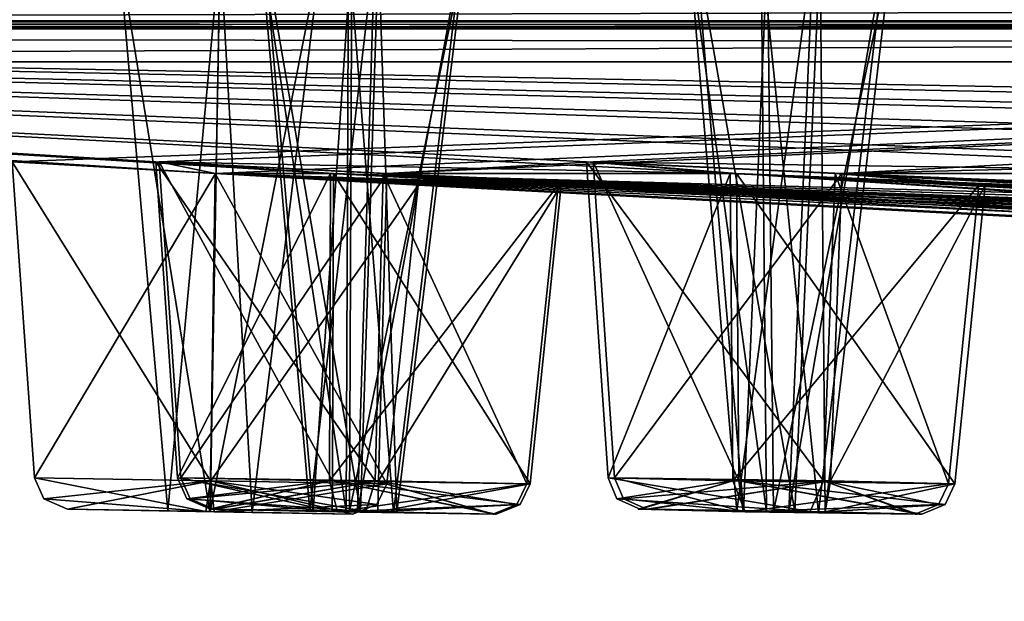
# Model space of a CAD drawing. Header units: inches. Extents: x 0.45 to 9.5, y -0.08 to 2.37.
# Tile 4 of 256: x 1.03 to 1.26, y -0.01 to 0.13. Entities that reach past the tile are written whole.
import ezdxf

# ---------------------------------------------------------------- set-up
doc = ezdxf.new("R2010")
doc.units = ezdxf.units.IN
doc.header["$LTSCALE"] = 86.857513
doc.header["$MEASUREMENT"] = 0
for name, color, linetype in [('26', 7, 'CONTINUOUS'), ('393', 7, 'CONTINUOUS'), ('394', 7, 'CONTINUOUS'), ('395', 7, 'CONTINUOUS'), ('396', 7, 'CONTINUOUS'), ('397', 7, 'CONTINUOUS'), ('398', 7, 'CONTINUOUS'), ('399', 7, 'CONTINUOUS'), ('416', 7, 'CONTINUOUS'), ('417', 7, 'CONTINUOUS'), ('418', 7, 'CONTINUOUS'), ('419', 7, 'CONTINUOUS'), ('420', 7, 'CONTINUOUS'), ('421', 7, 'CONTINUOUS'), ('422', 7, 'CONTINUOUS'), ('439', 7, 'CONTINUOUS'), ('440', 7, 'CONTINUOUS'), ('441', 7, 'CONTINUOUS'), ('442', 7, 'CONTINUOUS'), ('443', 7, 'CONTINUOUS'), ('444', 7, 'CONTINUOUS'), ('445', 7, 'CONTINUOUS'), ('4907', 7, 'CONTINUOUS'), ('4908', 7, 'CONTINUOUS'), ('4909', 7, 'CONTINUOUS'), ('4910', 7, 'CONTINUOUS'), ('5', 7, 'CONTINUOUS'), ('5028', 7, 'CONTINUOUS'), ('5029', 7, 'CONTINUOUS'), ('5161', 7, 'CONTINUOUS'), ('5162', 7, 'CONTINUOUS'), ('5163', 7, 'CONTINUOUS'), ('876', 7, 'CONTINUOUS'), ('877', 7, 'CONTINUOUS'), ('878', 7, 'CONTINUOUS'), ('879', 7, 'CONTINUOUS'), ('880', 7, 'CONTINUOUS'), ('881', 7, 'CONTINUOUS'), ('882', 7, 'CONTINUOUS'), ('899', 7, 'CONTINUOUS'), ('900', 7, 'CONTINUOUS'), ('901', 7, 'CONTINUOUS'), ('902', 7, 'CONTINUOUS'), ('903', 7, 'CONTINUOUS'), ('904', 7, 'CONTINUOUS'), ('905', 7, 'CONTINUOUS')]:
    doc.layers.add(name, color=color, linetype=linetype)

msp = doc.modelspace()

# ---------------------------------------------------------------- linework, layer by layer
at = {"layer": '26', "linetype": 'CONTINUOUS'}
for points in [[(1.07871, 0.15759, -4.53761), (3.63647, 0.06757, -4.54358), (1.09712, 0.15766, -4.83304), (1.07871, 0.15759, -4.53761)], [(3.63647, 0.06757, -4.54358), (1.07871, 0.15759, -4.53761), (3.12452, 0.07738, -4.54397), (3.63647, 0.06757, -4.54358)], [(3.12452, 0.07738, -4.54397), (1.07871, 0.15759, -4.53761), (2.61254, 0.09091, -4.54436), (3.12452, 0.07738, -4.54397)], [(2.61254, 0.09091, -4.54436), (1.07871, 0.15759, -4.53761), (2.10081, 0.10852, -4.53686), (2.61254, 0.09091, -4.54436)], [(2.10081, 0.10852, -4.53686), (1.07871, 0.15759, -4.53761), (1.58908, 0.13059, -4.53331), (2.10081, 0.10852, -4.53686)], [(3.63647, 0.06757, -4.54358), (4.14842, 0.06116, -4.54319), (1.09712, 0.15766, -4.83304), (3.63647, 0.06757, -4.54358)], [(1.09712, 0.15766, -4.83304), (4.14842, 0.06116, -4.54319), (1.61179, 0.13059, -4.83274), (1.09712, 0.15766, -4.83304)], [(1.09765, 0.15759, -4.02806), (3.63627, 0.06757, -4.31356), (3.12431, 0.07738, -4.31394), (1.09765, 0.15759, -4.02806)], [(3.63627, 0.06757, -4.31356), (1.09765, 0.15759, -4.02806), (1.61114, 0.13059, -4.02744), (3.63627, 0.06757, -4.31356)], [(1.09765, 0.15759, -4.02806), (3.12431, 0.07738, -4.31394), (2.61237, 0.09091, -4.31432), (1.09765, 0.15759, -4.02806)], [(1.09765, 0.15759, -4.02806), (2.61237, 0.09091, -4.31432), (2.10236, 0.10845, -4.3226), (1.09765, 0.15759, -4.02806)], [(1.09765, 0.15759, -4.02806), (2.10236, 0.10845, -4.3226), (1.58897, 0.13059, -4.32692), (1.09765, 0.15759, -4.02806)], [(1.18328, 0.15766, -5.33575), (1.1263, 0.1576, -5.04528), (2.16346, 0.10852, -5.03434), (1.18328, 0.15766, -5.33575)], [(2.16346, 0.10852, -5.03434), (1.1263, 0.1576, -5.04528), (1.64266, 0.13059, -5.03681), (2.16346, 0.10852, -5.03434)], [(1.1829, 0.1576, -3.52533), (1.31251, 0.15149, -3.44909), (2.68755, 0.09091, -3.82553), (1.1829, 0.1576, -3.52533)], [(2.55119, 0.09442, -3.91422), (1.1829, 0.1576, -3.52533), (2.68755, 0.09091, -3.82553), (2.55119, 0.09442, -3.91422)], [(1.1829, 0.1576, -3.52533), (2.55119, 0.09442, -3.91422), (2.16423, 0.10845, -3.82533), (1.1829, 0.1576, -3.52533)], [(1.1829, 0.1576, -3.52533), (2.16423, 0.10845, -3.82533), (1.64179, 0.13059, -3.82334), (1.1829, 0.1576, -3.52533)], [(1.31399, 0.15149, -5.41155), (1.18328, 0.15766, -5.33575), (2.68845, 0.09091, -5.03304), (1.31399, 0.15149, -5.41155)], [(2.68845, 0.09091, -5.03304), (1.18328, 0.15766, -5.33575), (2.16346, 0.10852, -5.03434), (2.68845, 0.09091, -5.03304)]]:
    msp.add_3dface(points, dxfattribs=at)
at = {"layer": '393', "linetype": 'CONTINUOUS'}
for points in [[(1.07862, 0.14699, -4.45413), (1.05496, 0.14678, -4.43051), (1.07621, 0.01575, -4.44032), (1.07862, 0.14699, -4.45413)], [(1.07621, 0.01575, -4.44032), (1.05496, 0.14678, -4.43051), (1.06641, 0.01592, -4.4305), (1.07621, 0.01575, -4.44032)], [(1.08609, 0.01558, -4.43049), (1.07862, 0.14699, -4.45413), (1.07621, 0.01575, -4.44032), (1.08609, 0.01558, -4.43049)], [(1.10225, 0.14719, -4.43048), (1.07862, 0.14699, -4.45413), (1.08609, 0.01558, -4.43049), (1.10225, 0.14719, -4.43048)]]:
    msp.add_3dface(points, dxfattribs=at)
at = {"layer": '394', "linetype": 'CONTINUOUS'}
for points in [[(1.05496, 0.14678, -4.43051), (1.07858, 0.14699, -4.40686), (1.06641, 0.01592, -4.4305), (1.05496, 0.14678, -4.43051)], [(1.06641, 0.01592, -4.4305), (1.07858, 0.14699, -4.40686), (1.07628, 0.01575, -4.42068), (1.06641, 0.01592, -4.4305)], [(1.07858, 0.14699, -4.40686), (1.10225, 0.14719, -4.43048), (1.07628, 0.01575, -4.42068), (1.07858, 0.14699, -4.40686)], [(1.10225, 0.14719, -4.43048), (1.08609, 0.01558, -4.43049), (1.07628, 0.01575, -4.42068), (1.10225, 0.14719, -4.43048)]]:
    msp.add_3dface(points, dxfattribs=at)
at = {"layer": '395', "linetype": 'CONTINUOUS'}
for points in [[(1.06641, 0.01592, -4.4305), (1.07628, 0.01575, -4.42068), (1.0431, 0.01633, -4.43052), (1.06641, 0.01592, -4.4305)], [(1.04316, 0.01633, -4.43249), (1.06641, 0.01592, -4.4305), (1.0431, 0.01633, -4.43052), (1.04316, 0.01633, -4.43249)], [(1.0431, 0.01633, -4.43052), (1.07628, 0.01575, -4.42068), (1.07524, 0.01577, -4.39739), (1.0431, 0.01633, -4.43052)], [(1.07621, 0.01575, -4.44032), (1.06641, 0.01592, -4.4305), (1.04316, 0.01633, -4.43249), (1.07621, 0.01575, -4.44032)], [(1.07725, 0.01573, -4.46361), (1.07621, 0.01575, -4.44032), (1.04316, 0.01633, -4.43249), (1.07725, 0.01573, -4.46361)], [(1.07524, 0.01577, -4.39739), (1.07628, 0.01575, -4.42068), (1.10933, 0.01517, -4.42851), (1.07524, 0.01577, -4.39739)], [(1.08609, 0.01558, -4.43049), (1.07621, 0.01575, -4.44032), (1.10939, 0.01517, -4.43047), (1.08609, 0.01558, -4.43049)], [(1.10939, 0.01517, -4.43047), (1.07621, 0.01575, -4.44032), (1.07725, 0.01573, -4.46361), (1.10939, 0.01517, -4.43047)], [(1.07628, 0.01575, -4.42068), (1.08609, 0.01558, -4.43049), (1.10933, 0.01517, -4.42851), (1.07628, 0.01575, -4.42068)], [(1.10933, 0.01517, -4.42851), (1.08609, 0.01558, -4.43049), (1.10939, 0.01517, -4.43047), (1.10933, 0.01517, -4.42851)]]:
    msp.add_3dface(points, dxfattribs=at)
at = {"layer": '396', "linetype": 'CONTINUOUS'}
for points in [[(1.03539, 0.02365, -4.43053), (1.07524, 0.01577, -4.39739), (1.07634, 0.02293, -4.38951), (1.03539, 0.02365, -4.43053)], [(1.07524, 0.01577, -4.39739), (1.03539, 0.02365, -4.43053), (1.03755, 0.01876, -4.43053), (1.07524, 0.01577, -4.39739)], [(1.07524, 0.01577, -4.39739), (1.10933, 0.01517, -4.42851), (1.07634, 0.02293, -4.38951), (1.07524, 0.01577, -4.39739)], [(1.10933, 0.01517, -4.42851), (1.10939, 0.01517, -4.43047), (1.07634, 0.02293, -4.38951), (1.10933, 0.01517, -4.42851)], [(1.07634, 0.02293, -4.38951), (1.10939, 0.01517, -4.43047), (1.11503, 0.01741, -4.43047), (1.07634, 0.02293, -4.38951)], [(1.11736, 0.02222, -4.43047), (1.07634, 0.02293, -4.38951), (1.11503, 0.01741, -4.43047), (1.11736, 0.02222, -4.43047)], [(1.0431, 0.01633, -4.43052), (1.07524, 0.01577, -4.39739), (1.03755, 0.01876, -4.43053), (1.0431, 0.01633, -4.43052)]]:
    msp.add_3dface(points, dxfattribs=at)
at = {"layer": '397', "linetype": 'CONTINUOUS'}
for points in [[(1.07743, 0.09449, -4.38324), (1.03024, 0.09724, -4.43053), (1.07634, 0.02293, -4.38951), (1.07743, 0.09449, -4.38324)], [(1.03024, 0.09724, -4.43053), (1.03539, 0.02365, -4.43053), (1.07634, 0.02293, -4.38951), (1.03024, 0.09724, -4.43053)], [(1.07743, 0.09449, -4.38324), (1.07634, 0.02293, -4.38951), (1.11736, 0.02222, -4.43047), (1.07743, 0.09449, -4.38324)], [(1.12467, 0.09176, -4.43046), (1.07743, 0.09449, -4.38324), (1.11736, 0.02222, -4.43047), (1.12467, 0.09176, -4.43046)]]:
    msp.add_3dface(points, dxfattribs=at)
at = {"layer": '398', "linetype": 'CONTINUOUS'}
for points in [[(1.03024, 0.09724, -4.43053), (1.0775, 0.09449, -4.47775), (1.03539, 0.02365, -4.43053), (1.03024, 0.09724, -4.43053)], [(1.03539, 0.02365, -4.43053), (1.0775, 0.09449, -4.47775), (1.0764, 0.02293, -4.47149), (1.03539, 0.02365, -4.43053)], [(1.0775, 0.09449, -4.47775), (1.12467, 0.09176, -4.43046), (1.0764, 0.02293, -4.47149), (1.0775, 0.09449, -4.47775)], [(1.12467, 0.09176, -4.43046), (1.11736, 0.02222, -4.43047), (1.0764, 0.02293, -4.47149), (1.12467, 0.09176, -4.43046)]]:
    msp.add_3dface(points, dxfattribs=at)
at = {"layer": '399', "linetype": 'CONTINUOUS'}
for points in [[(1.03755, 0.01876, -4.43053), (1.03539, 0.02365, -4.43053), (1.0764, 0.02293, -4.47149), (1.03755, 0.01876, -4.43053)], [(1.0431, 0.01633, -4.43052), (1.03755, 0.01876, -4.43053), (1.0764, 0.02293, -4.47149), (1.0431, 0.01633, -4.43052)], [(1.04316, 0.01633, -4.43249), (1.0431, 0.01633, -4.43052), (1.0764, 0.02293, -4.47149), (1.04316, 0.01633, -4.43249)], [(1.07725, 0.01573, -4.46361), (1.04316, 0.01633, -4.43249), (1.0764, 0.02293, -4.47149), (1.07725, 0.01573, -4.46361)], [(1.11736, 0.02222, -4.43047), (1.07725, 0.01573, -4.46361), (1.0764, 0.02293, -4.47149), (1.11736, 0.02222, -4.43047)], [(1.07725, 0.01573, -4.46361), (1.11736, 0.02222, -4.43047), (1.11503, 0.01741, -4.43047), (1.07725, 0.01573, -4.46361)], [(1.10939, 0.01517, -4.43047), (1.07725, 0.01573, -4.46361), (1.11503, 0.01741, -4.43047), (1.10939, 0.01517, -4.43047)]]:
    msp.add_3dface(points, dxfattribs=at)
at = {"layer": '416', "linetype": 'CONTINUOUS'}
for points in [[(1.11542, 0.14699, -4.96252), (1.08888, 0.14678, -4.94219), (1.11123, 0.01575, -4.94914), (1.11542, 0.14699, -4.96252)], [(1.11123, 0.01575, -4.94914), (1.08888, 0.14678, -4.94219), (1.10023, 0.01592, -4.94069), (1.11123, 0.01575, -4.94914)], [(1.11974, 0.01558, -4.9381), (1.11542, 0.14699, -4.96252), (1.11123, 0.01575, -4.94914), (1.11974, 0.01558, -4.9381)], [(1.13576, 0.14719, -4.93598), (1.11542, 0.14699, -4.96252), (1.11974, 0.01558, -4.9381), (1.13576, 0.14719, -4.93598)]]:
    msp.add_3dface(points, dxfattribs=at)
at = {"layer": '417', "linetype": 'CONTINUOUS'}
for points in [[(1.08888, 0.14678, -4.94219), (1.10922, 0.14699, -4.91565), (1.10023, 0.01592, -4.94069), (1.08888, 0.14678, -4.94219)], [(1.10023, 0.01592, -4.94069), (1.10922, 0.14699, -4.91565), (1.10874, 0.01575, -4.92965), (1.10023, 0.01592, -4.94069)], [(1.10922, 0.14699, -4.91565), (1.13576, 0.14719, -4.93598), (1.10874, 0.01575, -4.92965), (1.10922, 0.14699, -4.91565)], [(1.13576, 0.14719, -4.93598), (1.11974, 0.01558, -4.9381), (1.10874, 0.01575, -4.92965), (1.13576, 0.14719, -4.93598)]]:
    msp.add_3dface(points, dxfattribs=at)
at = {"layer": '418', "linetype": 'CONTINUOUS'}
for points in [[(1.10023, 0.01592, -4.94069), (1.10874, 0.01575, -4.92965), (1.07713, 0.01633, -4.94375), (1.10023, 0.01592, -4.94069)], [(1.07745, 0.01633, -4.94569), (1.10023, 0.01592, -4.94069), (1.07713, 0.01633, -4.94375), (1.07745, 0.01633, -4.94569)], [(1.07713, 0.01633, -4.94375), (1.10874, 0.01575, -4.92965), (1.10467, 0.01577, -4.9067), (1.07713, 0.01633, -4.94375)], [(1.11123, 0.01575, -4.94914), (1.10023, 0.01592, -4.94069), (1.07745, 0.01633, -4.94569), (1.11123, 0.01575, -4.94914)], [(1.11531, 0.01573, -4.97209), (1.11123, 0.01575, -4.94914), (1.07745, 0.01633, -4.94569), (1.11531, 0.01573, -4.97209)], [(1.10467, 0.01577, -4.9067), (1.10874, 0.01575, -4.92965), (1.14253, 0.01517, -4.9331), (1.10467, 0.01577, -4.9067)], [(1.10874, 0.01575, -4.92965), (1.11974, 0.01558, -4.9381), (1.14253, 0.01517, -4.9331), (1.10874, 0.01575, -4.92965)], [(1.11974, 0.01558, -4.9381), (1.11123, 0.01575, -4.94914), (1.14284, 0.01517, -4.93504), (1.11974, 0.01558, -4.9381)], [(1.14284, 0.01517, -4.93504), (1.11123, 0.01575, -4.94914), (1.11531, 0.01573, -4.97209), (1.14284, 0.01517, -4.93504)], [(1.14253, 0.01517, -4.9331), (1.11974, 0.01558, -4.9381), (1.14284, 0.01517, -4.93504), (1.14253, 0.01517, -4.9331)]]:
    msp.add_3dface(points, dxfattribs=at)
at = {"layer": '419', "linetype": 'CONTINUOUS'}
for points in [[(1.06948, 0.02365, -4.94476), (1.10467, 0.01577, -4.9067), (1.10473, 0.02293, -4.89874), (1.06948, 0.02365, -4.94476)], [(1.10467, 0.01577, -4.9067), (1.06948, 0.02365, -4.94476), (1.07162, 0.01876, -4.94448), (1.10467, 0.01577, -4.9067)], [(1.10467, 0.01577, -4.9067), (1.14253, 0.01517, -4.9331), (1.10473, 0.02293, -4.89874), (1.10467, 0.01577, -4.9067)], [(1.14253, 0.01517, -4.9331), (1.14284, 0.01517, -4.93504), (1.10473, 0.02293, -4.89874), (1.14253, 0.01517, -4.9331)], [(1.10473, 0.02293, -4.89874), (1.14284, 0.01517, -4.93504), (1.14843, 0.01741, -4.9343), (1.10473, 0.02293, -4.89874)], [(1.15074, 0.02222, -4.934), (1.10473, 0.02293, -4.89874), (1.14843, 0.01741, -4.9343), (1.15074, 0.02222, -4.934)], [(1.07713, 0.01633, -4.94375), (1.10467, 0.01577, -4.9067), (1.07162, 0.01876, -4.94448), (1.07713, 0.01633, -4.94375)]]:
    msp.add_3dface(points, dxfattribs=at)
at = {"layer": '420', "linetype": 'CONTINUOUS'}
for points in [[(1.10499, 0.09449, -4.89239), (1.06438, 0.09724, -4.94543), (1.10473, 0.02293, -4.89874), (1.10499, 0.09449, -4.89239)], [(1.06438, 0.09724, -4.94543), (1.06948, 0.02365, -4.94476), (1.10473, 0.02293, -4.89874), (1.06438, 0.09724, -4.94543)], [(1.10499, 0.09449, -4.89239), (1.10473, 0.02293, -4.89874), (1.15074, 0.02222, -4.934), (1.10499, 0.09449, -4.89239)], [(1.15799, 0.09176, -4.93304), (1.10499, 0.09449, -4.89239), (1.15074, 0.02222, -4.934), (1.15799, 0.09176, -4.93304)]]:
    msp.add_3dface(points, dxfattribs=at)
at = {"layer": '421', "linetype": 'CONTINUOUS'}
for points in [[(1.06438, 0.09724, -4.94543), (1.11739, 0.09449, -4.98608), (1.06948, 0.02365, -4.94476), (1.06438, 0.09724, -4.94543)], [(1.06948, 0.02365, -4.94476), (1.11739, 0.09449, -4.98608), (1.11549, 0.02293, -4.98002), (1.06948, 0.02365, -4.94476)], [(1.11739, 0.09449, -4.98608), (1.15799, 0.09176, -4.93304), (1.11549, 0.02293, -4.98002), (1.11739, 0.09449, -4.98608)], [(1.15799, 0.09176, -4.93304), (1.15074, 0.02222, -4.934), (1.11549, 0.02293, -4.98002), (1.15799, 0.09176, -4.93304)]]:
    msp.add_3dface(points, dxfattribs=at)
at = {"layer": '422', "linetype": 'CONTINUOUS'}
for points in [[(1.07162, 0.01876, -4.94448), (1.06948, 0.02365, -4.94476), (1.11549, 0.02293, -4.98002), (1.07162, 0.01876, -4.94448)], [(1.07713, 0.01633, -4.94375), (1.07162, 0.01876, -4.94448), (1.11549, 0.02293, -4.98002), (1.07713, 0.01633, -4.94375)], [(1.07745, 0.01633, -4.94569), (1.07713, 0.01633, -4.94375), (1.11549, 0.02293, -4.98002), (1.07745, 0.01633, -4.94569)], [(1.11531, 0.01573, -4.97209), (1.07745, 0.01633, -4.94569), (1.11549, 0.02293, -4.98002), (1.11531, 0.01573, -4.97209)], [(1.15074, 0.02222, -4.934), (1.11531, 0.01573, -4.97209), (1.11549, 0.02293, -4.98002), (1.15074, 0.02222, -4.934)], [(1.11531, 0.01573, -4.97209), (1.15074, 0.02222, -4.934), (1.14843, 0.01741, -4.9343), (1.11531, 0.01573, -4.97209)], [(1.14284, 0.01517, -4.93504), (1.11531, 0.01573, -4.97209), (1.14843, 0.01741, -4.9343), (1.14284, 0.01517, -4.93504)]]:
    msp.add_3dface(points, dxfattribs=at)
at = {"layer": '439', "linetype": 'CONTINUOUS'}
for points in [[(1.21827, 0.14699, -5.46175), (1.1893, 0.14678, -5.44506), (1.21237, 0.01575, -5.44903), (1.21827, 0.14699, -5.46175)], [(1.21237, 0.01575, -5.44903), (1.1893, 0.14678, -5.44506), (1.20036, 0.01592, -5.44209), (1.21237, 0.01575, -5.44903)], [(1.21937, 0.01558, -5.43698), (1.21827, 0.14699, -5.46175), (1.21237, 0.01575, -5.44903), (1.21937, 0.01558, -5.43698)], [(1.23497, 0.14719, -5.43279), (1.21827, 0.14699, -5.46175), (1.21937, 0.01558, -5.43698), (1.23497, 0.14719, -5.43279)]]:
    msp.add_3dface(points, dxfattribs=at)
at = {"layer": '440', "linetype": 'CONTINUOUS'}
for points in [[(1.1893, 0.14678, -5.44506), (1.206, 0.14699, -5.4161), (1.20036, 0.01592, -5.44209), (1.1893, 0.14678, -5.44506)], [(1.20036, 0.01592, -5.44209), (1.206, 0.14699, -5.4161), (1.20735, 0.01575, -5.43004), (1.20036, 0.01592, -5.44209)], [(1.206, 0.14699, -5.4161), (1.23497, 0.14719, -5.43279), (1.20735, 0.01575, -5.43004), (1.206, 0.14699, -5.4161)], [(1.23497, 0.14719, -5.43279), (1.21937, 0.01558, -5.43698), (1.20735, 0.01575, -5.43004), (1.23497, 0.14719, -5.43279)]]:
    msp.add_3dface(points, dxfattribs=at)
at = {"layer": '441', "linetype": 'CONTINUOUS'}
for points in [[(1.20036, 0.01592, -5.44209), (1.20735, 0.01575, -5.43004), (1.17786, 0.01633, -5.44814), (1.20036, 0.01592, -5.44209)], [(1.17842, 0.01633, -5.45002), (1.20036, 0.01592, -5.44209), (1.17786, 0.01633, -5.44814), (1.17842, 0.01633, -5.45002)], [(1.17786, 0.01633, -5.44814), (1.20735, 0.01575, -5.43004), (1.20032, 0.01577, -5.40782), (1.17786, 0.01633, -5.44814)], [(1.21237, 0.01575, -5.44903), (1.20036, 0.01592, -5.44209), (1.17842, 0.01633, -5.45002), (1.21237, 0.01575, -5.44903)], [(1.2194, 0.01573, -5.47125), (1.21237, 0.01575, -5.44903), (1.17842, 0.01633, -5.45002), (1.2194, 0.01573, -5.47125)], [(1.20032, 0.01577, -5.40782), (1.20735, 0.01575, -5.43004), (1.2413, 0.01517, -5.42905), (1.20032, 0.01577, -5.40782)], [(1.20735, 0.01575, -5.43004), (1.21937, 0.01558, -5.43698), (1.2413, 0.01517, -5.42905), (1.20735, 0.01575, -5.43004)], [(1.21937, 0.01558, -5.43698), (1.21237, 0.01575, -5.44903), (1.24187, 0.01517, -5.43093), (1.21937, 0.01558, -5.43698)], [(1.24187, 0.01517, -5.43093), (1.21237, 0.01575, -5.44903), (1.2194, 0.01573, -5.47125), (1.24187, 0.01517, -5.43093)], [(1.2413, 0.01517, -5.42905), (1.21937, 0.01558, -5.43698), (1.24187, 0.01517, -5.43093), (1.2413, 0.01517, -5.42905)]]:
    msp.add_3dface(points, dxfattribs=at)
at = {"layer": '442', "linetype": 'CONTINUOUS'}
for points in [[(1.1704, 0.02365, -5.45014), (1.20032, 0.01577, -5.40782), (1.19934, 0.02293, -5.39992), (1.1704, 0.02365, -5.45014)], [(1.20032, 0.01577, -5.40782), (1.1704, 0.02365, -5.45014), (1.17249, 0.01876, -5.44958), (1.20032, 0.01577, -5.40782)], [(1.20032, 0.01577, -5.40782), (1.2413, 0.01517, -5.42905), (1.19934, 0.02293, -5.39992), (1.20032, 0.01577, -5.40782)], [(1.2413, 0.01517, -5.42905), (1.24187, 0.01517, -5.43093), (1.19934, 0.02293, -5.39992), (1.2413, 0.01517, -5.42905)], [(1.19934, 0.02293, -5.39992), (1.24187, 0.01517, -5.43093), (1.24731, 0.01741, -5.42947), (1.19934, 0.02293, -5.39992)], [(1.24956, 0.02222, -5.42887), (1.19934, 0.02293, -5.39992), (1.24731, 0.01741, -5.42947), (1.24956, 0.02222, -5.42887)], [(1.17786, 0.01633, -5.44814), (1.20032, 0.01577, -5.40782), (1.17249, 0.01876, -5.44958), (1.17786, 0.01633, -5.44814)]]:
    msp.add_3dface(points, dxfattribs=at)
at = {"layer": '443', "linetype": 'CONTINUOUS'}
for points in [[(1.19877, 0.09449, -5.39359), (1.16543, 0.09724, -5.45148), (1.19934, 0.02293, -5.39992), (1.19877, 0.09449, -5.39359)], [(1.16543, 0.09724, -5.45148), (1.1704, 0.02365, -5.45014), (1.19934, 0.02293, -5.39992), (1.16543, 0.09724, -5.45148)], [(1.25662, 0.09176, -5.42697), (1.19877, 0.09449, -5.39359), (1.24956, 0.02222, -5.42887), (1.25662, 0.09176, -5.42697)], [(1.19877, 0.09449, -5.39359), (1.19934, 0.02293, -5.39992), (1.24956, 0.02222, -5.42887), (1.19877, 0.09449, -5.39359)]]:
    msp.add_3dface(points, dxfattribs=at)
at = {"layer": '444', "linetype": 'CONTINUOUS'}
for points in [[(1.16543, 0.09724, -5.45148), (1.2233, 0.09449, -5.48485), (1.1704, 0.02365, -5.45014), (1.16543, 0.09724, -5.45148)], [(1.1704, 0.02365, -5.45014), (1.2233, 0.09449, -5.48485), (1.22062, 0.02293, -5.47909), (1.1704, 0.02365, -5.45014)], [(1.2233, 0.09449, -5.48485), (1.25662, 0.09176, -5.42697), (1.22062, 0.02293, -5.47909), (1.2233, 0.09449, -5.48485)], [(1.25662, 0.09176, -5.42697), (1.24956, 0.02222, -5.42887), (1.22062, 0.02293, -5.47909), (1.25662, 0.09176, -5.42697)]]:
    msp.add_3dface(points, dxfattribs=at)
at = {"layer": '445', "linetype": 'CONTINUOUS'}
for points in [[(1.17249, 0.01876, -5.44958), (1.1704, 0.02365, -5.45014), (1.22062, 0.02293, -5.47909), (1.17249, 0.01876, -5.44958)], [(1.17786, 0.01633, -5.44814), (1.17249, 0.01876, -5.44958), (1.22062, 0.02293, -5.47909), (1.17786, 0.01633, -5.44814)], [(1.17842, 0.01633, -5.45002), (1.17786, 0.01633, -5.44814), (1.22062, 0.02293, -5.47909), (1.17842, 0.01633, -5.45002)], [(1.2194, 0.01573, -5.47125), (1.17842, 0.01633, -5.45002), (1.22062, 0.02293, -5.47909), (1.2194, 0.01573, -5.47125)], [(1.24956, 0.02222, -5.42887), (1.2194, 0.01573, -5.47125), (1.22062, 0.02293, -5.47909), (1.24956, 0.02222, -5.42887)], [(1.2194, 0.01573, -5.47125), (1.24956, 0.02222, -5.42887), (1.24731, 0.01741, -5.42947), (1.2194, 0.01573, -5.47125)], [(1.24187, 0.01517, -5.43093), (1.2194, 0.01573, -5.47125), (1.24731, 0.01741, -5.42947), (1.24187, 0.01517, -5.43093)]]:
    msp.add_3dface(points, dxfattribs=at)
at = {"layer": '4907', "linetype": 'CONTINUOUS'}
for points in [[(1.84381, 0.12818, -1.30083), (4.97192, 0.12818, -0.00236), (0.52364, 0.13003, -4.428), (1.84381, 0.12818, -1.30083)], [(1.84381, 0.12818, -1.30083), (0.52364, 0.13003, -4.428), (0.52364, 0.13003, -4.43091), (1.84381, 0.12818, -1.30083)], [(1.84381, 0.12818, -1.30083), (0.52364, 0.13003, -4.43091), (0.53684, 0.12911, -4.4309), (1.84381, 0.12818, -1.30083)], [(0.52364, 0.13003, -4.428), (4.97192, 0.12818, -0.00236), (4.97336, 0.13003, 0.02406), (0.52364, 0.13003, -4.428)], [(0.55006, 0.12818, -4.43089), (1.84381, 0.12818, -1.30083), (0.53684, 0.12911, -4.4309), (0.55006, 0.12818, -4.43089)]]:
    msp.add_3dface(points, dxfattribs=at)
at = {"layer": '4908', "linetype": 'CONTINUOUS'}
for points in [[(4.97189, 0.14181, 0.03504), (0.51266, 0.14181, -4.43092), (0.52364, 0.13003, -4.428), (4.97189, 0.14181, 0.03504)], [(4.97189, 0.14181, 0.03504), (0.52364, 0.13003, -4.428), (4.97336, 0.13003, 0.02406), (4.97189, 0.14181, 0.03504)]]:
    msp.add_3dface(points, dxfattribs=at)
at = {"layer": '4909', "linetype": 'CONTINUOUS'}
for points in [[(4.97862, 0.14181, -8.89016), (0.52364, 0.13003, -4.43091), (0.51583, 0.13376, -4.43092), (4.97862, 0.14181, -8.89016)], [(0.52364, 0.13003, -4.43091), (4.97862, 0.14181, -8.89016), (4.97715, 0.13003, -8.87918), (0.52364, 0.13003, -4.43091)]]:
    msp.add_3dface(points, dxfattribs=at)
at = {"layer": '4910', "linetype": 'CONTINUOUS'}
for points in [[(0.53684, 0.12911, -4.4309), (0.52364, 0.13003, -4.43091), (4.97715, 0.13003, -8.87918), (0.53684, 0.12911, -4.4309)], [(0.55006, 0.12818, -4.43089), (0.53684, 0.12911, -4.4309), (4.97715, 0.13003, -8.87918), (0.55006, 0.12818, -4.43089)], [(1.84853, 0.12818, -7.559), (0.55006, 0.12818, -4.43089), (4.97715, 0.13003, -8.87918), (1.84853, 0.12818, -7.559)]]:
    msp.add_3dface(points, dxfattribs=at)
at = {"layer": '5', "linetype": 'CONTINUOUS'}
for points in [[(0.55006, 0.12818, -4.43089), (1.84853, 0.12818, -7.559), (1.03024, 0.09724, -4.43053), (0.55006, 0.12818, -4.43089)], [(1.84381, 0.12818, -1.30083), (0.55006, 0.12818, -4.43089), (2.18361, 0.09724, -1.64011), (1.84381, 0.12818, -1.30083)], [(1.07743, 0.09449, -4.38324), (0.55006, 0.12818, -4.43089), (1.03024, 0.09724, -4.43053), (1.07743, 0.09449, -4.38324)], [(0.55006, 0.12818, -4.43089), (1.07743, 0.09449, -4.38324), (1.10429, 0.09449, -3.96856), (0.55006, 0.12818, -4.43089)], [(2.18361, 0.09724, -1.64011), (0.55006, 0.12818, -4.43089), (2.18364, 0.09449, -1.70692), (2.18361, 0.09724, -1.64011)], [(2.18364, 0.09449, -1.70692), (0.55006, 0.12818, -4.43089), (1.84366, 0.09724, -2.02834), (2.18364, 0.09449, -1.70692)], [(1.84366, 0.09724, -2.02834), (0.55006, 0.12818, -4.43089), (1.8524, 0.09449, -2.09457), (1.84366, 0.09724, -2.02834)], [(1.8524, 0.09449, -2.09457), (0.55006, 0.12818, -4.43089), (1.55729, 0.09724, -2.45763), (1.8524, 0.09449, -2.09457)], [(1.55729, 0.09724, -2.45763), (0.55006, 0.12818, -4.43089), (1.5746, 0.09449, -2.52214), (1.55729, 0.09724, -2.45763)], [(1.5746, 0.09449, -2.52214), (0.55006, 0.12818, -4.43089), (1.3294, 0.09724, -2.92061), (1.5746, 0.09449, -2.52214)], [(1.3294, 0.09724, -2.92061), (0.55006, 0.12818, -4.43089), (1.35499, 0.09449, -2.98232), (1.3294, 0.09724, -2.92061)], [(1.35499, 0.09449, -2.98232), (0.55006, 0.12818, -4.43089), (1.16389, 0.09724, -3.40939), (1.35499, 0.09449, -2.98232)], [(1.16389, 0.09724, -3.40939), (0.55006, 0.12818, -4.43089), (1.19732, 0.09449, -3.46722), (1.16389, 0.09724, -3.40939)], [(1.19732, 0.09449, -3.46722), (0.55006, 0.12818, -4.43089), (1.0636, 0.09724, -3.91558), (1.19732, 0.09449, -3.46722)], [(1.0636, 0.09724, -3.91558), (0.55006, 0.12818, -4.43089), (1.10429, 0.09449, -3.96856), (1.0636, 0.09724, -3.91558)], [(1.03024, 0.09724, -4.43053), (1.84853, 0.12818, -7.559), (1.0775, 0.09449, -4.47775), (1.03024, 0.09724, -4.43053)], [(1.0775, 0.09449, -4.47775), (1.84853, 0.12818, -7.559), (1.06438, 0.09724, -4.94543), (1.0775, 0.09449, -4.47775)], [(1.06438, 0.09724, -4.94543), (1.84853, 0.12818, -7.559), (1.11739, 0.09449, -4.98608), (1.06438, 0.09724, -4.94543)], [(1.11739, 0.09449, -4.98608), (1.84853, 0.12818, -7.559), (1.16543, 0.09724, -5.45148), (1.11739, 0.09449, -4.98608)], [(1.16543, 0.09724, -5.45148), (1.84853, 0.12818, -7.559), (1.2233, 0.09449, -5.48485), (1.16543, 0.09724, -5.45148)], [(1.2233, 0.09449, -5.48485), (1.84853, 0.12818, -7.559), (1.33168, 0.09724, -5.94), (1.2233, 0.09449, -5.48485)], [(1.11656, 0.09449, -3.87485), (1.19732, 0.09449, -3.46722), (1.0636, 0.09724, -3.91558), (1.11656, 0.09449, -3.87485)], [(1.10499, 0.09449, -4.89239), (1.0775, 0.09449, -4.47775), (1.06438, 0.09724, -4.94543), (1.10499, 0.09449, -4.89239)], [(1.19877, 0.09449, -5.39359), (1.11739, 0.09449, -4.98608), (1.16543, 0.09724, -5.45148), (1.19877, 0.09449, -5.39359)], [(1.22171, 0.09449, -3.37592), (1.35499, 0.09449, -2.98232), (1.16389, 0.09724, -3.40939), (1.22171, 0.09449, -3.37592)], [(1.35717, 0.09449, -5.87825), (1.2233, 0.09449, -5.48485), (1.33168, 0.09724, -5.94), (1.35717, 0.09449, -5.87825)], [(3.63691, 0.00449, -4.38132), (4.14848, -0.0019, -4.38094), (1.07743, 0.09449, -4.38324), (3.63691, 0.00449, -4.38132)], [(1.07743, 0.09449, -4.38324), (4.14848, -0.0019, -4.38094), (1.10429, 0.09449, -3.96856), (1.07743, 0.09449, -4.38324)], [(3.12485, 0.01429, -4.38306), (3.63691, 0.00449, -4.38132), (1.07743, 0.09449, -4.38324), (3.12485, 0.01429, -4.38306)], [(2.61297, 0.02781, -4.38209), (3.12485, 0.01429, -4.38306), (1.07743, 0.09449, -4.38324), (2.61297, 0.02781, -4.38209)], [(2.10112, 0.0454, -4.38248), (2.61297, 0.02781, -4.38209), (1.07743, 0.09449, -4.38324), (2.10112, 0.0454, -4.38248)], [(1.58928, 0.06745, -4.38287), (2.10112, 0.0454, -4.38248), (1.07743, 0.09449, -4.38324), (1.58928, 0.06745, -4.38287)], [(1.12467, 0.09176, -4.43046), (1.58928, 0.06745, -4.38287), (1.07743, 0.09449, -4.38324), (1.12467, 0.09176, -4.43046)], [(1.58935, 0.06745, -4.47736), (1.54209, 0.06971, -4.43015), (1.0775, 0.09449, -4.47775), (1.58935, 0.06745, -4.47736)], [(1.54209, 0.06971, -4.43015), (1.12467, 0.09176, -4.43046), (1.0775, 0.09449, -4.47775), (1.54209, 0.06971, -4.43015)], [(1.58935, 0.06745, -4.47736), (1.0775, 0.09449, -4.47775), (1.10499, 0.09449, -4.89239), (1.58935, 0.06745, -4.47736)], [(4.14848, -0.0019, -4.38094), (4.66032, -0.00514, -4.38054), (1.10429, 0.09449, -3.96856), (4.14848, -0.0019, -4.38094)], [(4.66032, -0.00514, -4.38054), (1.15723, 0.09176, -3.92783), (1.10429, 0.09449, -3.96856), (4.66032, -0.00514, -4.38054)], [(4.14855, -0.0019, -4.47543), (3.63648, 0.0045, -4.47581), (1.10499, 0.09449, -4.89239), (4.14855, -0.0019, -4.47543)], [(1.15799, 0.09176, -4.93304), (4.14855, -0.0019, -4.47543), (1.10499, 0.09449, -4.89239), (1.15799, 0.09176, -4.93304)], [(3.63648, 0.0045, -4.47581), (3.12488, 0.01429, -4.47484), (1.10499, 0.09449, -4.89239), (3.63648, 0.0045, -4.47581)], [(3.12488, 0.01429, -4.47484), (2.61304, 0.02781, -4.47658), (1.10499, 0.09449, -4.89239), (3.12488, 0.01429, -4.47484)], [(2.61304, 0.02781, -4.47658), (2.1012, 0.0454, -4.47697), (1.10499, 0.09449, -4.89239), (2.61304, 0.02781, -4.47658)], [(2.1012, 0.0454, -4.47697), (1.58935, 0.06745, -4.47736), (1.10499, 0.09449, -4.89239), (2.1012, 0.0454, -4.47697)], [(2.15262, 0.0454, -3.88408), (2.67404, 0.02781, -3.89194), (1.11656, 0.09449, -3.87485), (2.15262, 0.0454, -3.88408)], [(2.67404, 0.02781, -3.89194), (1.19732, 0.09449, -3.46722), (1.11656, 0.09449, -3.87485), (2.67404, 0.02781, -3.89194)], [(1.63376, 0.06745, -3.87871), (2.15262, 0.0454, -3.88408), (1.11656, 0.09449, -3.87485), (1.63376, 0.06745, -3.87871)], [(1.58005, 0.06971, -3.91843), (1.63376, 0.06745, -3.87871), (1.11656, 0.09449, -3.87485), (1.58005, 0.06971, -3.91843)], [(1.61974, 0.06745, -3.97216), (1.58005, 0.06971, -3.91843), (1.11656, 0.09449, -3.87485), (1.61974, 0.06745, -3.97216)], [(1.15723, 0.09176, -3.92783), (1.61974, 0.06745, -3.97216), (1.11656, 0.09449, -3.87485), (1.15723, 0.09176, -3.92783)], [(1.58083, 0.06971, -4.9418), (1.62044, 0.06745, -4.88802), (1.11739, 0.09449, -4.98608), (1.58083, 0.06971, -4.9418)], [(1.62044, 0.06745, -4.88802), (1.15799, 0.09176, -4.93304), (1.11739, 0.09449, -4.98608), (1.62044, 0.06745, -4.88802)], [(1.58083, 0.06971, -4.9418), (1.11739, 0.09449, -4.98608), (1.19877, 0.09449, -5.39359), (1.58083, 0.06971, -4.9418)], [(3.17569, 0.01429, -3.99432), (3.14321, 0.01533, -3.93814), (1.19732, 0.09449, -3.46722), (3.17569, 0.01429, -3.99432)], [(3.14321, 0.01533, -3.93814), (1.25512, 0.09176, -3.43376), (1.19732, 0.09449, -3.46722), (3.14321, 0.01533, -3.93814)], [(2.67404, 0.02781, -3.89194), (3.17569, 0.01429, -3.99432), (1.19732, 0.09449, -3.46722), (2.67404, 0.02781, -3.89194)], [(3.17638, 0.01429, -4.8635), (2.67485, 0.02781, -4.96665), (1.19877, 0.09449, -5.39359), (3.17638, 0.01429, -4.8635)], [(1.25662, 0.09176, -5.42697), (3.17638, 0.01429, -4.8635), (1.19877, 0.09449, -5.39359), (1.25662, 0.09176, -5.42697)], [(2.67485, 0.02781, -4.96665), (2.6188, 0.02924, -4.9303), (1.19877, 0.09449, -5.39359), (2.67485, 0.02781, -4.96665)], [(2.6188, 0.02924, -4.9303), (2.15344, 0.0454, -4.9753), (1.19877, 0.09449, -5.39359), (2.6188, 0.02924, -4.9303)], [(2.15344, 0.0454, -4.9753), (2.0987, 0.04723, -4.93701), (1.19877, 0.09449, -5.39359), (2.15344, 0.0454, -4.9753)], [(2.0987, 0.04723, -4.93701), (1.63459, 0.06745, -4.98144), (1.19877, 0.09449, -5.39359), (2.0987, 0.04723, -4.93701)], [(1.63459, 0.06745, -4.98144), (1.58083, 0.06971, -4.9418), (1.19877, 0.09449, -5.39359), (1.63459, 0.06745, -4.98144)], [(3.19941, 0.01429, -3.90566), (1.7251, 0.06745, -3.47713), (1.22171, 0.09449, -3.37592), (3.19941, 0.01429, -3.90566)], [(1.25512, 0.09176, -3.43376), (3.19941, 0.01429, -3.90566), (1.22171, 0.09449, -3.37592), (1.25512, 0.09176, -3.43376)], [(2.22936, 0.04723, -3.43048), (2.28987, 0.0454, -3.40219), (1.22171, 0.09449, -3.37592), (2.22936, 0.04723, -3.43048)], [(2.28987, 0.0454, -3.40219), (1.35499, 0.09449, -2.98232), (1.22171, 0.09449, -3.37592), (2.28987, 0.0454, -3.40219)], [(1.75288, 0.06745, -3.38682), (2.22936, 0.04723, -3.43048), (1.22171, 0.09449, -3.37592), (1.75288, 0.06745, -3.38682)], [(1.69386, 0.06971, -3.41809), (1.75288, 0.06745, -3.38682), (1.22171, 0.09449, -3.37592), (1.69386, 0.06971, -3.41809)], [(1.7251, 0.06745, -3.47713), (1.69386, 0.06971, -3.41809), (1.22171, 0.09449, -3.37592), (1.7251, 0.06745, -3.47713)], [(1.72653, 0.06745, -5.38289), (3.14395, 0.01533, -4.91974), (1.2233, 0.09449, -5.48485), (1.72653, 0.06745, -5.38289)], [(3.14395, 0.01533, -4.91974), (1.25662, 0.09176, -5.42697), (1.2233, 0.09449, -5.48485), (3.14395, 0.01533, -4.91974)], [(1.72653, 0.06745, -5.38289), (1.2233, 0.09449, -5.48485), (1.35717, 0.09449, -5.87825), (1.72653, 0.06745, -5.38289)], [(1.54209, 0.06971, -4.43015), (1.58928, 0.06745, -4.38287), (1.12467, 0.09176, -4.43046), (1.54209, 0.06971, -4.43015)], [(4.66032, -0.00514, -4.38054), (1.61974, 0.06745, -3.97216), (1.15723, 0.09176, -3.92783), (4.66032, -0.00514, -4.38054)], [(1.62044, 0.06745, -4.88802), (4.14855, -0.0019, -4.47543), (1.15799, 0.09176, -4.93304), (1.62044, 0.06745, -4.88802)], [(3.14321, 0.01533, -3.93814), (3.19941, 0.01429, -3.90566), (1.25512, 0.09176, -3.43376), (3.14321, 0.01533, -3.93814)], [(3.14395, 0.01533, -4.91974), (3.17638, 0.01429, -4.8635), (1.25662, 0.09176, -5.42697), (3.14395, 0.01533, -4.91974)]]:
    msp.add_3dface(points, dxfattribs=at)
at = {"layer": '5028', "linetype": 'CONTINUOUS'}
for points in [[(4.97526, 0.14026, 0.0999), (0.4478, 0.14026, -4.42756), (4.97506, 0.12047, 0.08017), (4.97526, 0.14026, 0.0999)], [(4.97506, 0.12047, 0.08017), (0.4478, 0.14026, -4.42756), (0.45349, 0.12632, -4.42756), (4.97506, 0.12047, 0.08017)], [(0.46749, 0.12047, -4.42756), (4.97506, 0.12047, 0.08017), (0.45349, 0.12632, -4.42756), (0.46749, 0.12047, -4.42756)]]:
    msp.add_3dface(points, dxfattribs=at)
at = {"layer": '5029', "linetype": 'CONTINUOUS'}
for points in [[(0.45349, 0.12632, -4.42756), (0.4478, 0.14026, -4.42756), (4.97526, 0.14026, -8.95501), (0.45349, 0.12632, -4.42756)], [(0.46749, 0.12047, -4.42756), (0.45349, 0.12632, -4.42756), (4.97526, 0.14026, -8.95501), (0.46749, 0.12047, -4.42756)], [(0.46749, 0.12047, -4.42756), (4.97526, 0.14026, -8.95501), (0.46749, 0.12047, -4.43072), (0.46749, 0.12047, -4.42756)], [(0.46749, 0.12047, -4.43072), (4.97526, 0.14026, -8.95501), (1.79177, 0.12047, -7.61898), (0.46749, 0.12047, -4.43072)]]:
    msp.add_3dface(points, dxfattribs=at)
at = {"layer": '5161', "linetype": 'CONTINUOUS'}
for points in [[(1.81555, 0.18346, -7.58727), (0.50675, 0.18346, -4.42756), (1.8155, 0.12047, -7.58718), (1.81555, 0.18346, -7.58727)], [(0.50675, 0.18346, -4.42756), (0.50675, 0.12047, -4.42756), (1.8155, 0.12047, -7.58718), (0.50675, 0.18346, -4.42756)]]:
    msp.add_3dface(points, dxfattribs=at)
at = {"layer": '5162', "linetype": 'CONTINUOUS'}
for points in [[(0.50675, 0.18346, -4.42756), (1.81555, 0.18346, -1.26785), (0.50675, 0.12047, -4.42756), (0.50675, 0.18346, -4.42756)], [(0.50675, 0.12047, -4.42756), (1.81555, 0.18346, -1.26785), (4.97397, 0.12047, 0.04091), (0.50675, 0.12047, -4.42756)]]:
    msp.add_3dface(points, dxfattribs=at)
at = {"layer": '5163', "linetype": 'CONTINUOUS'}
for points in [[(4.97506, 0.12047, 0.08017), (0.46749, 0.12047, -4.42756), (4.97397, 0.12047, 0.04091), (4.97506, 0.12047, 0.08017)], [(0.46749, 0.12047, -4.42756), (0.50675, 0.12047, -4.42756), (4.97397, 0.12047, 0.04091), (0.46749, 0.12047, -4.42756)], [(0.46749, 0.12047, -4.43072), (1.79177, 0.12047, -7.61898), (1.8155, 0.12047, -7.58718), (0.46749, 0.12047, -4.43072)], [(0.50675, 0.12047, -4.42756), (0.46749, 0.12047, -4.43072), (1.8155, 0.12047, -7.58718), (0.50675, 0.12047, -4.42756)]]:
    msp.add_3dface(points, dxfattribs=at)
at = {"layer": '876', "linetype": 'CONTINUOUS'}
for points in [[(1.20452, 0.14699, -3.4447), (1.18777, 0.14678, -3.41576), (1.20577, 0.01575, -3.43074), (1.20452, 0.14699, -3.4447)], [(1.20577, 0.01575, -3.43074), (1.18777, 0.14678, -3.41576), (1.19883, 0.01592, -3.41872), (1.20577, 0.01575, -3.43074)], [(1.23346, 0.14719, -3.42797), (1.20452, 0.14699, -3.4447), (1.21785, 0.01558, -3.4238), (1.23346, 0.14719, -3.42797)], [(1.21785, 0.01558, -3.4238), (1.20452, 0.14699, -3.4447), (1.20577, 0.01575, -3.43074), (1.21785, 0.01558, -3.4238)]]:
    msp.add_3dface(points, dxfattribs=at)
at = {"layer": '877', "linetype": 'CONTINUOUS'}
for points in [[(1.18777, 0.14678, -3.41576), (1.21672, 0.14699, -3.39903), (1.19883, 0.01592, -3.41872), (1.18777, 0.14678, -3.41576)], [(1.19883, 0.01592, -3.41872), (1.21672, 0.14699, -3.39903), (1.21092, 0.01575, -3.41178), (1.19883, 0.01592, -3.41872)], [(1.21672, 0.14699, -3.39903), (1.23346, 0.14719, -3.42797), (1.21092, 0.01575, -3.41178), (1.21672, 0.14699, -3.39903)], [(1.23346, 0.14719, -3.42797), (1.21785, 0.01558, -3.4238), (1.21092, 0.01575, -3.41178), (1.23346, 0.14719, -3.42797)]]:
    msp.add_3dface(points, dxfattribs=at)
at = {"layer": '878', "linetype": 'CONTINUOUS'}
for points in [[(1.20577, 0.01575, -3.43074), (1.19883, 0.01592, -3.41872), (1.17587, 0.01633, -3.41462), (1.20577, 0.01575, -3.43074)], [(1.20075, 0.01573, -3.4535), (1.20577, 0.01575, -3.43074), (1.17587, 0.01633, -3.41462), (1.20075, 0.01573, -3.4535)], [(1.17587, 0.01633, -3.41462), (1.19883, 0.01592, -3.41872), (1.17632, 0.01633, -3.41271), (1.17587, 0.01633, -3.41462)], [(1.19883, 0.01592, -3.41872), (1.21092, 0.01575, -3.41178), (1.17632, 0.01633, -3.41271), (1.19883, 0.01592, -3.41872)], [(1.17632, 0.01633, -3.41271), (1.21092, 0.01575, -3.41178), (1.21594, 0.01577, -3.38902), (1.17632, 0.01633, -3.41271)], [(1.24036, 0.01517, -3.42981), (1.20577, 0.01575, -3.43074), (1.20075, 0.01573, -3.4535), (1.24036, 0.01517, -3.42981)], [(1.21785, 0.01558, -3.4238), (1.20577, 0.01575, -3.43074), (1.24036, 0.01517, -3.42981), (1.21785, 0.01558, -3.4238)], [(1.21594, 0.01577, -3.38902), (1.21092, 0.01575, -3.41178), (1.24081, 0.01517, -3.4279), (1.21594, 0.01577, -3.38902)], [(1.21092, 0.01575, -3.41178), (1.21785, 0.01558, -3.4238), (1.24081, 0.01517, -3.4279), (1.21092, 0.01575, -3.41178)], [(1.24081, 0.01517, -3.4279), (1.21785, 0.01558, -3.4238), (1.24036, 0.01517, -3.42981), (1.24081, 0.01517, -3.4279)]]:
    msp.add_3dface(points, dxfattribs=at)
at = {"layer": '879', "linetype": 'CONTINUOUS'}
for points in [[(1.16887, 0.02365, -3.41071), (1.21594, 0.01577, -3.38902), (1.21904, 0.02293, -3.38169), (1.16887, 0.02365, -3.41071)], [(1.21594, 0.01577, -3.38902), (1.16887, 0.02365, -3.41071), (1.17095, 0.01876, -3.41127), (1.21594, 0.01577, -3.38902)], [(1.21594, 0.01577, -3.38902), (1.24081, 0.01517, -3.4279), (1.21904, 0.02293, -3.38169), (1.21594, 0.01577, -3.38902)], [(1.24081, 0.01517, -3.4279), (1.24036, 0.01517, -3.42981), (1.21904, 0.02293, -3.38169), (1.24081, 0.01517, -3.4279)], [(1.21904, 0.02293, -3.38169), (1.24036, 0.01517, -3.42981), (1.24581, 0.01741, -3.43127), (1.21904, 0.02293, -3.38169)], [(1.24806, 0.02222, -3.43187), (1.21904, 0.02293, -3.38169), (1.24581, 0.01741, -3.43127), (1.24806, 0.02222, -3.43187)], [(1.17632, 0.01633, -3.41271), (1.21594, 0.01577, -3.38902), (1.17095, 0.01876, -3.41127), (1.17632, 0.01633, -3.41271)]]:
    msp.add_3dface(points, dxfattribs=at)
at = {"layer": '880', "linetype": 'CONTINUOUS'}
for points in [[(1.22171, 0.09449, -3.37592), (1.16389, 0.09724, -3.40939), (1.21904, 0.02293, -3.38169), (1.22171, 0.09449, -3.37592)], [(1.16389, 0.09724, -3.40939), (1.16887, 0.02365, -3.41071), (1.21904, 0.02293, -3.38169), (1.16389, 0.09724, -3.40939)], [(1.22171, 0.09449, -3.37592), (1.21904, 0.02293, -3.38169), (1.24806, 0.02222, -3.43187), (1.22171, 0.09449, -3.37592)], [(1.25512, 0.09176, -3.43376), (1.22171, 0.09449, -3.37592), (1.24806, 0.02222, -3.43187), (1.25512, 0.09176, -3.43376)]]:
    msp.add_3dface(points, dxfattribs=at)
at = {"layer": '881', "linetype": 'CONTINUOUS'}
for points in [[(1.16389, 0.09724, -3.40939), (1.19732, 0.09449, -3.46722), (1.16887, 0.02365, -3.41071), (1.16389, 0.09724, -3.40939)], [(1.16887, 0.02365, -3.41071), (1.19732, 0.09449, -3.46722), (1.19788, 0.02293, -3.46089), (1.16887, 0.02365, -3.41071)], [(1.19732, 0.09449, -3.46722), (1.25512, 0.09176, -3.43376), (1.19788, 0.02293, -3.46089), (1.19732, 0.09449, -3.46722)], [(1.25512, 0.09176, -3.43376), (1.24806, 0.02222, -3.43187), (1.19788, 0.02293, -3.46089), (1.25512, 0.09176, -3.43376)]]:
    msp.add_3dface(points, dxfattribs=at)
at = {"layer": '882', "linetype": 'CONTINUOUS'}
for points in [[(1.17095, 0.01876, -3.41127), (1.16887, 0.02365, -3.41071), (1.19788, 0.02293, -3.46089), (1.17095, 0.01876, -3.41127)], [(1.17632, 0.01633, -3.41271), (1.17095, 0.01876, -3.41127), (1.19788, 0.02293, -3.46089), (1.17632, 0.01633, -3.41271)], [(1.20075, 0.01573, -3.4535), (1.17587, 0.01633, -3.41462), (1.19788, 0.02293, -3.46089), (1.20075, 0.01573, -3.4535)], [(1.17587, 0.01633, -3.41462), (1.17632, 0.01633, -3.41271), (1.19788, 0.02293, -3.46089), (1.17587, 0.01633, -3.41462)], [(1.24806, 0.02222, -3.43187), (1.20075, 0.01573, -3.4535), (1.19788, 0.02293, -3.46089), (1.24806, 0.02222, -3.43187)], [(1.20075, 0.01573, -3.4535), (1.24806, 0.02222, -3.43187), (1.24581, 0.01741, -3.43127), (1.20075, 0.01573, -3.4535)], [(1.24036, 0.01517, -3.42981), (1.20075, 0.01573, -3.4535), (1.24581, 0.01741, -3.43127), (1.24036, 0.01517, -3.42981)]]:
    msp.add_3dface(points, dxfattribs=at)
at = {"layer": '899', "linetype": 'CONTINUOUS'}
for points in [[(1.10849, 0.14699, -3.94529), (1.08811, 0.14678, -3.91879), (1.1079, 0.01575, -3.93128), (1.10849, 0.14699, -3.94529)], [(1.1079, 0.01575, -3.93128), (1.08811, 0.14678, -3.91879), (1.09946, 0.01592, -3.92027), (1.1079, 0.01575, -3.93128)], [(1.11898, 0.01558, -3.92283), (1.10849, 0.14699, -3.94529), (1.1079, 0.01575, -3.93128), (1.11898, 0.01558, -3.92283)], [(1.135, 0.14719, -3.92492), (1.10849, 0.14699, -3.94529), (1.11898, 0.01558, -3.92283), (1.135, 0.14719, -3.92492)]]:
    msp.add_3dface(points, dxfattribs=at)
at = {"layer": '900', "linetype": 'CONTINUOUS'}
for points in [[(1.08811, 0.14678, -3.91879), (1.11462, 0.14699, -3.89842), (1.09946, 0.01592, -3.92027), (1.08811, 0.14678, -3.91879)], [(1.09946, 0.01592, -3.92027), (1.11462, 0.14699, -3.89842), (1.11054, 0.01575, -3.91182), (1.09946, 0.01592, -3.92027)], [(1.11462, 0.14699, -3.89842), (1.135, 0.14719, -3.92492), (1.11054, 0.01575, -3.91182), (1.11462, 0.14699, -3.89842)], [(1.135, 0.14719, -3.92492), (1.11898, 0.01558, -3.92283), (1.11054, 0.01575, -3.91182), (1.135, 0.14719, -3.92492)]]:
    msp.add_3dface(points, dxfattribs=at)
at = {"layer": '901', "linetype": 'CONTINUOUS'}
for points in [[(1.1079, 0.01575, -3.93128), (1.09946, 0.01592, -3.92027), (1.07616, 0.01633, -3.9192), (1.1079, 0.01575, -3.93128)], [(1.1059, 0.01573, -3.95451), (1.1079, 0.01575, -3.93128), (1.07616, 0.01633, -3.9192), (1.1059, 0.01573, -3.95451)], [(1.07616, 0.01633, -3.9192), (1.09946, 0.01592, -3.92027), (1.07636, 0.01633, -3.91725), (1.07616, 0.01633, -3.9192)], [(1.09946, 0.01592, -3.92027), (1.11054, 0.01575, -3.91182), (1.07636, 0.01633, -3.91725), (1.09946, 0.01592, -3.92027)], [(1.07636, 0.01633, -3.91725), (1.11054, 0.01575, -3.91182), (1.11254, 0.01577, -3.88859), (1.07636, 0.01633, -3.91725)], [(1.14208, 0.01517, -3.92585), (1.1079, 0.01575, -3.93128), (1.1059, 0.01573, -3.95451), (1.14208, 0.01517, -3.92585)], [(1.11898, 0.01558, -3.92283), (1.1079, 0.01575, -3.93128), (1.14208, 0.01517, -3.92585), (1.11898, 0.01558, -3.92283)], [(1.11254, 0.01577, -3.88859), (1.11054, 0.01575, -3.91182), (1.14228, 0.01517, -3.92389), (1.11254, 0.01577, -3.88859)], [(1.11054, 0.01575, -3.91182), (1.11898, 0.01558, -3.92283), (1.14228, 0.01517, -3.92389), (1.11054, 0.01575, -3.91182)], [(1.14228, 0.01517, -3.92389), (1.11898, 0.01558, -3.92283), (1.14208, 0.01517, -3.92585), (1.14228, 0.01517, -3.92389)]]:
    msp.add_3dface(points, dxfattribs=at)
at = {"layer": '902', "linetype": 'CONTINUOUS'}
for points in [[(1.06871, 0.02365, -3.91625), (1.11254, 0.01577, -3.88859), (1.11466, 0.02293, -3.88092), (1.06871, 0.02365, -3.91625)], [(1.11254, 0.01577, -3.88859), (1.06871, 0.02365, -3.91625), (1.07085, 0.01876, -3.91653), (1.11254, 0.01577, -3.88859)], [(1.11254, 0.01577, -3.88859), (1.14228, 0.01517, -3.92389), (1.11466, 0.02293, -3.88092), (1.11254, 0.01577, -3.88859)], [(1.14228, 0.01517, -3.92389), (1.14208, 0.01517, -3.92585), (1.11466, 0.02293, -3.88092), (1.14228, 0.01517, -3.92389)], [(1.11466, 0.02293, -3.88092), (1.14208, 0.01517, -3.92585), (1.14767, 0.01741, -3.92658), (1.11466, 0.02293, -3.88092)], [(1.14998, 0.02222, -3.92688), (1.11466, 0.02293, -3.88092), (1.14767, 0.01741, -3.92658), (1.14998, 0.02222, -3.92688)], [(1.07636, 0.01633, -3.91725), (1.11254, 0.01577, -3.88859), (1.07085, 0.01876, -3.91653), (1.07636, 0.01633, -3.91725)]]:
    msp.add_3dface(points, dxfattribs=at)
at = {"layer": '903', "linetype": 'CONTINUOUS'}
for points in [[(1.11656, 0.09449, -3.87485), (1.0636, 0.09724, -3.91558), (1.11466, 0.02293, -3.88092), (1.11656, 0.09449, -3.87485)], [(1.0636, 0.09724, -3.91558), (1.06871, 0.02365, -3.91625), (1.11466, 0.02293, -3.88092), (1.0636, 0.09724, -3.91558)], [(1.11656, 0.09449, -3.87485), (1.11466, 0.02293, -3.88092), (1.14998, 0.02222, -3.92688), (1.11656, 0.09449, -3.87485)], [(1.15723, 0.09176, -3.92783), (1.11656, 0.09449, -3.87485), (1.14998, 0.02222, -3.92688), (1.15723, 0.09176, -3.92783)]]:
    msp.add_3dface(points, dxfattribs=at)
at = {"layer": '904', "linetype": 'CONTINUOUS'}
for points in [[(1.0636, 0.09724, -3.91558), (1.10429, 0.09449, -3.96856), (1.06871, 0.02365, -3.91625), (1.0636, 0.09724, -3.91558)], [(1.06871, 0.02365, -3.91625), (1.10429, 0.09449, -3.96856), (1.10402, 0.02293, -3.96221), (1.06871, 0.02365, -3.91625)], [(1.10429, 0.09449, -3.96856), (1.15723, 0.09176, -3.92783), (1.10402, 0.02293, -3.96221), (1.10429, 0.09449, -3.96856)], [(1.15723, 0.09176, -3.92783), (1.14998, 0.02222, -3.92688), (1.10402, 0.02293, -3.96221), (1.15723, 0.09176, -3.92783)]]:
    msp.add_3dface(points, dxfattribs=at)
at = {"layer": '905', "linetype": 'CONTINUOUS'}
for points in [[(1.07085, 0.01876, -3.91653), (1.06871, 0.02365, -3.91625), (1.10402, 0.02293, -3.96221), (1.07085, 0.01876, -3.91653)], [(1.07636, 0.01633, -3.91725), (1.07085, 0.01876, -3.91653), (1.10402, 0.02293, -3.96221), (1.07636, 0.01633, -3.91725)], [(1.1059, 0.01573, -3.95451), (1.07616, 0.01633, -3.9192), (1.10402, 0.02293, -3.96221), (1.1059, 0.01573, -3.95451)], [(1.07616, 0.01633, -3.9192), (1.07636, 0.01633, -3.91725), (1.10402, 0.02293, -3.96221), (1.07616, 0.01633, -3.9192)], [(1.14998, 0.02222, -3.92688), (1.1059, 0.01573, -3.95451), (1.10402, 0.02293, -3.96221), (1.14998, 0.02222, -3.92688)], [(1.1059, 0.01573, -3.95451), (1.14998, 0.02222, -3.92688), (1.14767, 0.01741, -3.92658), (1.1059, 0.01573, -3.95451)], [(1.14208, 0.01517, -3.92585), (1.1059, 0.01573, -3.95451), (1.14767, 0.01741, -3.92658), (1.14208, 0.01517, -3.92585)]]:
    msp.add_3dface(points, dxfattribs=at)

doc.saveas('drawing.dxf')
